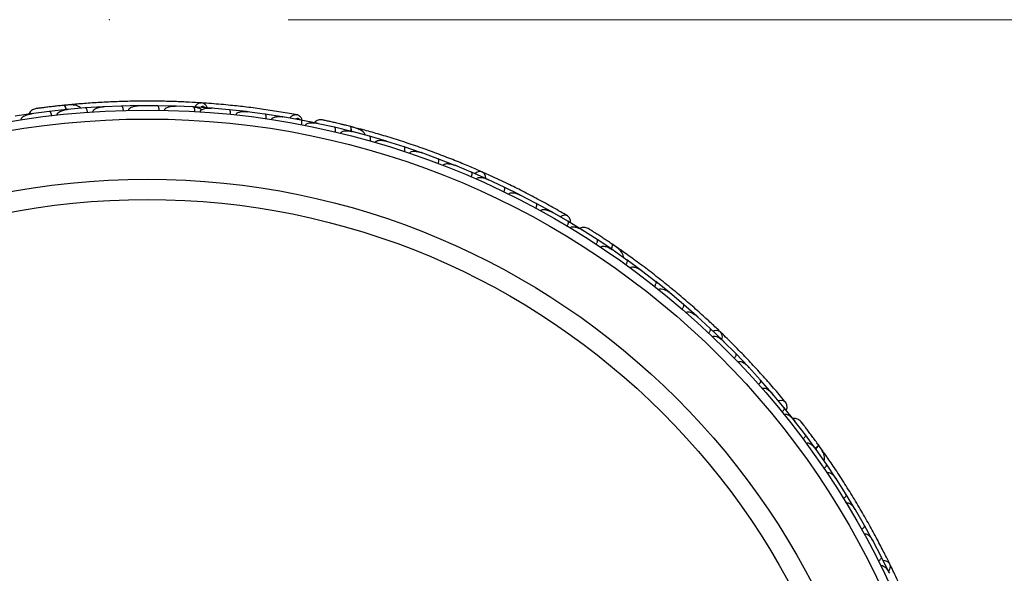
# Model space of a CAD drawing. Header units: millimetres. Extents: x 59 to 109, y 26 to 144.
# Tile 37 of 158: x 74.4 to 79.9, y 55.62 to 58.72. Entities that reach past the tile are written whole.
import ezdxf

# ---------------------------------------------------------------- set-up
doc = ezdxf.new("R2010")
doc.units = ezdxf.units.MM
doc.header["$PDSIZE"] = -1
doc.styles.add('SLDTEXTSTYLE0', font='TXT', dxfattribs={"width": 0.75})
doc.dimstyles.new('SLDDIMSTYLE2', dxfattribs={"dimtxt": 3.5, "dimasz": 3.302, "dimexe": 0, "dimexo": 0.0625, "dimgap": 0.875, "dimtad": 1, "dimlfac": 20, "dimrnd": 1e-09, "dimzin": 12, "dimdsep": 46, "dimtxsty": 'SLDTEXTSTYLE0', "dimsah": 1, "dimcen": 0.09, "dimadec": 0, "dimazin": 3, "dimtfac": 1, "dimtofl": 0, "dimtmove": 0, "dimatfit": 3, "dimfxl": 0, "dimfrac": 2, "dimtolj": 1, "dimtzin": 12, "dimarcsym": 0})

# ---------------------------------------------------------------- blocks, each defined once
blk = doc.blocks.new('_D_2')
at = {"color": 7, "linetype": 'Continuous', "lineweight": 18}
for p, q in [((75.8997, 58.7227), (102.5588, 58.7227)), ((101.5588, 58.7227), (101.5588, 26.2227)), ((75.8997, 26.2227), (102.5588, 26.2227))]:
    blk.add_line(p, q, dxfattribs=at)
for points in [[(101.5588, 58.7227), (101.0508, 55.4207), (102.0668, 55.4207)], [(101.5588, 26.2227), (102.0668, 29.5247), (101.0508, 29.5247)]]:
    blk.add_solid(points, dxfattribs=at)
at = {"color": 7, "linetype": 'Continuous', "lineweight": 18, "insert": (97.047, 39.7543), "char_height": 3.5, "attachment_point": 1, "rotation": 90, "style": 'SLDTEXTSTYLE0'}
blk.add_mtext('650', dxfattribs=at)

msp = doc.modelspace()

# ---------------------------------------------------------------- linework, layer by layer
at = {"color": 7, "linetype": 'Continuous', "lineweight": 25}
for p, q in [((74.56345, 58.2091), (74.46241, 58.19552)), ((74.66137, 58.21985), (74.56345, 58.20917)), ((74.71043, 58.24934), (74.65066, 58.24372)), ((74.67048, 58.2203), (74.66411, 58.21975)), ((74.76513, 58.22879), (74.66419, 58.21974)), ((74.86293, 58.23519), (74.76513, 58.22886)), ((74.87259, 58.23526), (74.86563, 58.23497)), ((74.96655, 58.23954), (74.86566, 58.23495)), ((75.06424, 58.24165), (74.96656, 58.23962)), ((75.16773, 58.24146), (75.06701, 58.24129)), ((75.07431, 58.2413), (75.06707, 58.24131)), ((75.2653, 58.2393), (75.16774, 58.24154)), ((75.36866, 58.23459), (75.26805, 58.23882)), ((75.2756, 58.23851), (75.2682, 58.23884)), ((75.46612, 58.22817), (75.36868, 58.23467)), ((75.56936, 58.21893), (75.46886, 58.22757)), ((75.47642, 58.22692), (75.46908, 58.22757)), ((75.66671, 58.20821), (75.56938, 58.219)), ((75.76983, 58.1944), (75.66943, 58.20748)), ((75.67679, 58.20652), (75.66971, 58.20747)), ((74.47052, 58.19716), (74.37269, 58.18224)), ((74.46799, 58.19627), (74.46226, 58.19552)), ((75.86706, 58.17934), (75.76985, 58.19447)), ((75.97005, 58.1609), (75.86976, 58.17849)), ((75.87665, 58.17728), (75.87009, 58.17845)), ((76.05919, 58.14312), (75.97008, 58.16098)), ((76.06444, 58.14156), (76.0588, 58.14281)), ((76.15853, 58.12097), (76.05894, 58.14277)), ((76.06711, 58.14153), (76.05919, 58.14312)), ((76.25421, 58.09758), (76.15855, 58.12104)), ((76.29478, 58.11259), (76.25229, 58.12369)), ((76.26293, 58.09489), (76.25675, 58.09655)), ((76.35477, 58.07049), (76.25683, 58.09651)), ((76.44886, 58.04306), (76.3548, 58.07056)), ((76.45797, 58.03982), (76.45133, 58.04192)), ((76.54773, 58.01171), (76.45135, 58.0419)), ((76.64024, 57.98028), (76.54776, 58.01178)), ((76.73743, 57.94471), (76.64273, 57.97899)), ((76.64959, 57.97651), (76.64279, 57.97899)), ((76.82838, 57.90931), (76.73747, 57.94478)), ((76.9239, 57.86953), (76.8308, 57.90791)), ((76.83779, 57.90503), (76.83094, 57.90788)), ((77.01328, 57.83016), (76.92394, 57.86959)), ((77.10714, 57.78616), (77.01565, 57.82865)), ((77.02253, 57.82546), (77.01585, 57.82858)), ((77.19494, 57.7428), (77.10718, 57.78622)), ((77.28712, 57.69455), (77.19725, 57.74118)), ((77.20384, 57.73776), (77.19751, 57.74107)), ((77.37334, 57.64715), (77.28717, 57.69461)), ((77.46381, 57.59459), (77.37559, 57.64542)), ((77.38164, 57.64193), (77.37589, 57.64527)), ((77.54839, 57.54319), (77.46387, 57.59465)), ((77.54589, 57.54414), (77.54102, 57.54724)), ((77.62726, 57.4926), (77.54113, 57.54715)), ((77.70918, 57.4379), (77.62731, 57.49266)), ((77.71645, 57.43239), (77.71121, 57.43606)), ((77.79441, 57.37805), (77.71127, 57.436)), ((77.75243, 57.43813), (77.7163, 57.46309)), ((77.87344, 57.32009), (77.79446, 57.37811)), ((77.88089, 57.31394), (77.87537, 57.31818)), ((77.95562, 57.25682), (77.87539, 57.31815)), ((78.03181, 57.19564), (77.95568, 57.25687)), ((78.11097, 57.12898), (78.0337, 57.19358)), ((78.0393, 57.1889), (78.03376, 57.19356)), ((78.18433, 57.0646), (78.11103, 57.12903)), ((78.26048, 56.99455), (78.18612, 57.06247)), ((78.19171, 57.05737), (78.18624, 57.06239)), ((78.33101, 56.92699), (78.26054, 56.9946)), ((78.40415, 56.85354), (78.33271, 56.92477)), ((78.33809, 56.91941), (78.33288, 56.92463)), ((78.47183, 56.78276), (78.40422, 56.85359)), ((78.54195, 56.7059), (78.47345, 56.78046)), ((78.47847, 56.77499), (78.47366, 56.78026)), ((78.60676, 56.63187), (78.54202, 56.70594)), ((78.6738, 56.55153), (78.60828, 56.62948)), ((78.61278, 56.62413), (78.60851, 56.62923)), ((78.7357, 56.47431), (78.67387, 56.55158)), ((78.73367, 56.47605), (78.73016, 56.48064)), ((78.79251, 56.39979), (78.73023, 56.48051)), ((78.85078, 56.32038), (78.79258, 56.39984)), ((78.8915, 56.3058), (78.86608, 56.34161)), ((78.85573, 56.31271), (78.85206, 56.31795)), ((78.9104, 56.23498), (78.85209, 56.31787)), ((78.96484, 56.15349), (78.91047, 56.23502)), ((78.96974, 56.14516), (78.966, 56.15104)), ((79.02043, 56.06593), (78.966, 56.151)), ((79.07109, 55.98238), (79.0205, 56.06596)), ((79.12268, 55.89266), (79.07217, 55.9798)), ((79.07583, 55.97349), (79.07222, 55.97976)), ((79.16959, 55.80708), (79.12275, 55.89269)), ((79.2172, 55.71521), (79.17055, 55.80446)), ((79.17405, 55.79776), (79.17064, 55.80434)), ((79.26036, 55.6276), (79.21727, 55.71524))]:
    msp.add_line(p, q, dxfattribs=at)
at = {"color": 1, "linetype": 'Continuous', "lineweight": 25, "flags": 128}
for points in [[(74.66049, 58.21949), (74.65958, 58.22256), (74.6569, 58.22991), (74.65393, 58.23586), (74.65079, 58.24019), (74.64761, 58.24273), (74.6445, 58.24338)], [(76.25327, 58.09755), (76.25346, 58.10074), (76.25345, 58.10856), (76.2527, 58.11517), (76.25124, 58.12031), (76.24911, 58.12379), (76.24642, 58.12546)], [(77.70828, 57.43819), (77.70955, 57.44113), (77.71222, 57.44848), (77.71378, 57.45495), (77.71416, 57.46028), (77.71335, 57.46427), (77.71139, 57.46677)], [(78.85004, 56.32096), (78.85223, 56.32328), (78.85726, 56.32928), (78.86093, 56.33482), (78.86311, 56.3397), (78.86372, 56.34373), (78.86273, 56.34675)]]:
    msp.add_lwpolyline(points, dxfattribs=at)
at = {"color": 7, "linetype": 'Continuous', "lineweight": 25, "flags": 128}
for points in [[(76.19848, 58.13733), (76.19882, 58.13723), (76.19913, 58.13712)], [(77.00534, 57.83387), (77.00315, 57.84869), (76.99545, 57.86261), (76.98329, 57.87104), (76.96844, 57.87278), (76.95303, 57.86756), (76.94416, 57.86111)], [(77.47899, 57.58583), (77.4787, 57.59967), (77.47291, 57.61478), (77.46188, 57.62496), (77.44725, 57.62871), (77.43115, 57.62547), (77.421, 57.61978)], [(77.6704, 57.49431), (77.67069, 57.49411), (77.67094, 57.4939)], [(78.32482, 56.93319), (78.32783, 56.94787), (78.32535, 56.96358), (78.31681, 56.97566), (78.30344, 56.98237), (78.28718, 56.98274), (78.27664, 56.97971)], [(78.68507, 56.53812), (78.68953, 56.55122), (78.68925, 56.5674), (78.68237, 56.58074), (78.6699, 56.58926), (78.65367, 56.59173), (78.64218, 56.58985)], [(79.25667, 55.63554), (79.26452, 55.6483), (79.26756, 55.66392), (79.26367, 55.67819), (79.2534, 55.68907), (79.23825, 55.69498), (79.2273, 55.69574)]]:
    msp.add_lwpolyline(points, dxfattribs=at)
at = {"color": 7, "linetype": 'Continuous', "lineweight": 25}
for radius in [4.575, 4.525, 4.188, 4.075]:
    msp.add_circle((75.11108, 53.64198), radius, dxfattribs=at)
for centre, start, end in [((76.29036, 58.08761), 25.6192, 71.09896), ((77.73974, 57.41617), 5.6192, 51.09896), ((78.87206, 56.28951), 345.6192, 31.09896)]:
    msp.add_arc(centre, 0.02567, start, end, dxfattribs=at)
for points, knots in [([(75.41633, 58.25689), (75.39357, 58.25831), (75.34812, 58.26113), (75.2647, 58.2647), (75.1736, 58.26684), (75.07695, 58.26719), (74.97841, 58.26538), (74.88194, 58.26161), (74.78997, 58.25613), (74.73639, 58.25172), (74.7096, 58.24952)], [0, 0, 0, 0, 0.1251064, 0.2497283, 0.3746743, 0.4998747, 0.6249887, 0.7502886, 0.8751757, 1, 1, 1, 1]), ([(74.48643, 58.22454), (74.48237, 58.22347), (74.47442, 58.22138), (74.46417, 58.2149), (74.45646, 58.20692), (74.45129, 58.19992), (74.45007, 58.19531), (74.44972, 58.19398)], [0, 0, 0, 0, 0.25091, 0.490928, 0.714443, 0.9181712, 1, 1, 1, 1]), ([(74.64772, 58.24371), (74.63819, 58.24273), (74.61915, 58.24077), (74.58973, 58.23752), (74.56157, 58.23423), (74.53609, 58.23109), (74.51455, 58.22833), (74.49846, 58.22619), (74.48818, 58.22479), (74.48695, 58.22461), (74.48634, 58.22452)], [0, 0, 0, 0, 0.1253341, 0.2502351, 0.3757048, 0.5015073, 0.6270811, 0.7524027, 0.8783335, 1, 1, 1, 1]), ([(74.5143, 58.22831), (74.50687, 58.22733), (74.49199, 58.22537), (74.48835, 58.22483), (74.48653, 58.22456)], [0, 0, 0, 0, 0.4997894, 1, 1, 1, 1]), ([(74.57667, 58.18566), (74.57645, 58.18721), (74.57586, 58.19133), (74.57409, 58.19764), (74.57127, 58.20382), (74.5678, 58.2081), (74.56508, 58.20931), (74.56364, 58.20928), (74.56338, 58.20925), (74.56335, 58.20925)], [0, 0, 0, 0, 0.1153787, 0.305714, 0.5012752, 0.7256734, 0.9502371, 0.9934744, 1, 1, 1, 1]), ([(74.60716, 58.18914), (74.60711, 58.18982), (74.60697, 58.1916), (74.60778, 58.19507), (74.61076, 58.20015), (74.62057, 58.20873), (74.63907, 58.21622), (74.65552, 58.21936), (74.66415, 58.22021), (74.66423, 58.22022)], [0, 0, 0, 0, 0.0273886, 0.0721385, 0.1418849, 0.2690946, 0.6203421, 0.9964192, 1, 1, 1, 1]), ([(74.74059, 58.22643), (74.73925, 58.22818), (74.73484, 58.23395), (74.7188, 58.24261), (74.68875, 58.24756), (74.65954, 58.2448), (74.64446, 58.24338)], [0, 0, 0, 0, 0.0721788, 0.2380403, 0.6064987, 1, 1, 1, 1]), ([(74.65921, 58.21856), (74.6591, 58.21908), (74.65793, 58.22479), (74.65461, 58.23317), (74.64976, 58.24158), (74.64629, 58.24351), (74.64462, 58.24339), (74.6445, 58.24338)], [0, 0, 0, 0, 0.0316493, 0.3464731, 0.6613851, 0.9762941, 1, 1, 1, 1]), ([(74.77737, 58.20479), (74.77722, 58.20636), (74.77681, 58.2105), (74.77531, 58.21688), (74.77276, 58.22318), (74.76947, 58.22761), (74.7668, 58.22892), (74.76535, 58.22896), (74.76509, 58.22894), (74.76505, 58.22894)], [0, 0, 0, 0, 0.11561, 0.3057804, 0.5012224, 0.7256982, 0.9503445, 0.9934853, 1, 1, 1, 1]), ([(74.80762, 58.2069), (74.80762, 58.20787), (74.8076, 58.20998), (74.80899, 58.21379), (74.81295, 58.21909), (74.82557, 58.22789), (74.84421, 58.23323), (74.85975, 58.2351), (74.86574, 58.23543), (74.86582, 58.23543)], [0, 0, 0, 0, 0.0388574, 0.084812, 0.162938, 0.3126958, 0.7369051, 0.9964149, 1, 1, 1, 1]), ([(74.97779, 58.21503), (74.97778, 58.21526), (74.97768, 58.21807), (74.97708, 58.22349), (74.97529, 58.23038), (74.97261, 58.23601), (74.96957, 58.23912), (74.96744, 58.23973), (74.96655, 58.2397), (74.96652, 58.2397)], [0, 0, 0, 0, 0.016652, 0.2070285, 0.3985507, 0.5993597, 0.831024, 0.9934916, 1, 1, 1, 1]), ([(75.00788, 58.21581), (75.00788, 58.21588), (75.00783, 58.21714), (75.00824, 58.21989), (75.01062, 58.22435), (75.01761, 58.23097), (75.03071, 58.23677), (75.04828, 58.24075), (75.06074, 58.2417), (75.06708, 58.24176), (75.06716, 58.24177)], [0, 0, 0, 0, 0.0028352, 0.050977, 0.1103366, 0.2078119, 0.4531845, 0.7216401, 0.9964148, 1, 1, 1, 1]), ([(75.17793, 58.21649), (75.17793, 58.21671), (75.17796, 58.21953), (75.1776, 58.22497), (75.17611, 58.23193), (75.17367, 58.23767), (75.17077, 58.24091), (75.16866, 58.24161), (75.16777, 58.24163), (75.16774, 58.24163)], [0, 0, 0, 0, 0.0167419, 0.2070718, 0.3985504, 0.5993354, 0.8310375, 0.9934948, 1, 1, 1, 1]), ([(75.20793, 58.21595), (75.20794, 58.21627), (75.20796, 58.21736), (75.20847, 58.2198), (75.21023, 58.22316), (75.21494, 58.22812), (75.22266, 58.2324), (75.2407, 58.2385), (75.25622, 58.23969), (75.26818, 58.23929), (75.26826, 58.23929)], [0, 0, 0, 0, 0.0130732, 0.044023, 0.1002245, 0.1663566, 0.3297208, 0.4739231, 0.9964125, 1, 1, 1, 1]), ([(75.36577, 58.23492), (75.36585, 58.23491), (75.37005, 58.23468), (75.37833, 58.23386), (75.39215, 58.23108), (75.40566, 58.22707), (75.4138, 58.22127), (75.41702, 58.21898)], [0, 0, 0, 0, 0.0045227, 0.2331955, 0.4600945, 0.786504, 1, 1, 1, 1]), ([(75.3778, 58.20919), (75.37785, 58.21077), (75.37799, 58.21493), (75.37734, 58.22146), (75.37562, 58.22803), (75.37293, 58.23285), (75.37045, 58.23451), (75.36901, 58.23474), (75.36875, 58.23475), (75.36872, 58.23475)], [0, 0, 0, 0, 0.1158119, 0.3058371, 0.5011744, 0.7257197, 0.95044, 0.9934949, 1, 1, 1, 1]), ([(75.40777, 58.20734), (75.40783, 58.20792), (75.40799, 58.20973), (75.40929, 58.21285), (75.41394, 58.21851), (75.42247, 58.22289), (75.4414, 58.22844), (75.45709, 58.22895), (75.46904, 58.22803), (75.46912, 58.22802)], [0, 0, 0, 0, 0.02335, 0.0734618, 0.134698, 0.325553, 0.4727956, 0.9964114, 1, 1, 1, 1]), ([(75.44801, 58.22938), (75.44601, 58.23376), (75.44171, 58.24318), (75.42978, 58.25244), (75.41929, 58.25736), (75.41365, 58.2568), (75.41294, 58.25673)], [0, 0, 0, 0, 0.2946511, 0.6339982, 0.9540083, 1, 1, 1, 1]), ([(75.95292, 58.18971), (75.92245, 58.19519), (75.8645, 58.2056), (75.76644, 58.22064), (75.67121, 58.23327), (75.5733, 58.24412), (75.4883, 58.252), (75.43291, 58.25561), (75.41423, 58.25683)], [0, 0, 0, 0, 0.2141824, 0.4072939, 0.5807554, 0.7357746, 0.9108489, 1, 1, 1, 1]), ([(75.5774, 58.19315), (75.57752, 58.19472), (75.57784, 58.19887), (75.57747, 58.20542), (75.57605, 58.21206), (75.57358, 58.217), (75.57117, 58.21876), (75.56975, 58.21905), (75.56949, 58.21908), (75.56946, 58.21908)], [0, 0, 0, 0, 0.1157169, 0.3058088, 0.5011944, 0.7257089, 0.9503963, 0.9934905, 1, 1, 1, 1]), ([(75.60741, 58.18997), (75.60754, 58.1908), (75.60779, 58.19239), (75.60911, 58.19522), (75.6125, 58.19932), (75.61889, 58.20314), (75.63223, 58.2078), (75.64944, 58.20947), (75.66367, 58.20866), (75.66966, 58.20794), (75.66974, 58.20793)], [0, 0, 0, 0, 0.0336188, 0.0647198, 0.1259403, 0.2511281, 0.3754616, 0.735616, 0.9964191, 1, 1, 1, 1]), ([(75.66679, 58.20829), (75.66682, 58.20828), (75.66775, 58.20816), (75.66859, 58.20744), (75.66939, 58.20674)], [0, 0, 0, 0, 0.0365645, 1, 1, 1, 1]), ([(74.40648, 58.16239), (74.40642, 58.1628), (74.40621, 58.16429), (74.40655, 58.16741), (74.40873, 58.17228), (74.41629, 58.18047), (74.42949, 58.18749), (74.44612, 58.19306), (74.45684, 58.19521), (74.46232, 58.196), (74.4624, 58.19601)], [0, 0, 0, 0, 0.0165279, 0.0607653, 0.1238722, 0.2334997, 0.5249132, 0.7588895, 0.9964268, 1, 1, 1, 1]), ([(75.77672, 58.16829), (75.77675, 58.16851), (75.77714, 58.1713), (75.7775, 58.17673), (75.77694, 58.18384), (75.77529, 58.18985), (75.77285, 58.19344), (75.77086, 58.19441), (75.76999, 58.19454), (75.76995, 58.19454)], [0, 0, 0, 0, 0.0163611, 0.206885, 0.3985455, 0.5994314, 0.8309806, 0.9934816, 1, 1, 1, 1]), ([(75.80684, 58.16376), (75.80708, 58.16484), (75.80738, 58.16622), (75.80873, 58.1688), (75.81199, 58.17266), (75.81878, 58.17638), (75.83249, 58.18046), (75.84986, 58.18137), (75.86403, 58.17994), (75.87003, 58.17893), (75.87011, 58.17892)], [0, 0, 0, 0, 0.0439924, 0.0565425, 0.1182118, 0.2485839, 0.3779124, 0.7339208, 0.9964229, 1, 1, 1, 1]), ([(75.86717, 58.17941), (75.8672, 58.17941), (75.86812, 58.17925), (75.86892, 58.17848), (75.86969, 58.17775)], [0, 0, 0, 0, 0.0365399, 1, 1, 1, 1]), ([(75.97767, 58.15945), (75.97704, 58.16242), (75.9752, 58.17095), (75.96622, 58.18141), (75.95585, 58.18915), (75.94885, 58.18982), (75.94688, 58.19001)], [0, 0, 0, 0, 0.1881134, 0.5406721, 0.870811, 1, 1, 1, 1]), ([(75.97576, 58.13452), (75.97602, 58.13607), (75.9767, 58.14017), (75.97692, 58.14672), (75.9761, 58.15347), (75.9741, 58.1586), (75.97187, 58.16057), (75.97049, 58.16098), (75.97024, 58.16103), (75.9702, 58.16104)], [0, 0, 0, 0, 0.11527981, 0.30568055, 0.50128983, 0.72566094, 0.95019556, 0.99347013, 1, 1, 1, 1]), ([(76.09143, 58.16182), (76.08725, 58.16221), (76.07906, 58.16296), (76.06722, 58.16038), (76.05724, 58.15551), (76.04999, 58.15071), (76.04726, 58.14679), (76.04648, 58.14566)], [0, 0, 0, 0, 0.25091, 0.490928, 0.714443, 0.9181712, 1, 1, 1, 1]), ([(76.24955, 58.12467), (76.24025, 58.12701), (76.2217, 58.13168), (76.19294, 58.13868), (76.16535, 58.14523), (76.14033, 58.15099), (76.11915, 58.15577), (76.1033, 58.15926), (76.09316, 58.16146), (76.09194, 58.16171), (76.09134, 58.16183)], [0, 0, 0, 0, 0.1253341, 0.2502351, 0.3757048, 0.5015073, 0.6270811, 0.7524027, 0.8783335, 1, 1, 1, 1]), ([(76.11891, 58.15583), (76.11159, 58.15745), (76.09694, 58.1607), (76.09334, 58.16143), (76.09153, 58.1618)], [0, 0, 0, 0, 0.4997894, 1, 1, 1, 1]), ([(75.99505, 58.13076), (75.99513, 58.13117), (75.99544, 58.13265), (75.99683, 58.13545), (76.00055, 58.13929), (76.01044, 58.1444), (76.02525, 58.14648), (76.04278, 58.14602), (76.0536, 58.14438), (76.05901, 58.14325), (76.05909, 58.14323)], [0, 0, 0, 0, 0.01652787, 0.06076532, 0.12387224, 0.23349968, 0.5249132, 0.75888947, 0.99642682, 1, 1, 1, 1]), ([(76.16293, 58.09442), (76.16326, 58.09595), (76.16411, 58.10003), (76.1646, 58.10656), (76.16407, 58.11334), (76.16227, 58.11855), (76.16013, 58.1206), (76.15876, 58.12108), (76.15851, 58.12114), (76.15848, 58.12114)], [0, 0, 0, 0, 0.1153787, 0.305714, 0.5012752, 0.7256734, 0.9502371, 0.9934744, 1, 1, 1, 1]), ([(76.19277, 58.08726), (76.19295, 58.08792), (76.19344, 58.08964), (76.19538, 58.09262), (76.19992, 58.09638), (76.21208, 58.10109), (76.23203, 58.1018), (76.24855, 58.09913), (76.25695, 58.09697), (76.25703, 58.09695)], [0, 0, 0, 0, 0.0273886, 0.0721385, 0.1418849, 0.2690946, 0.6203421, 0.9964192, 1, 1, 1, 1]), ([(76.21568, 58.13311), (76.21558, 58.13314), (76.20983, 58.1346), (76.2041, 58.13597), (76.19847, 58.13733)], [0, 0, 0, 0, 0.0166893, 1, 1, 1, 1]), ([(76.33091, 58.07667), (76.33025, 58.07877), (76.32807, 58.0857), (76.31597, 58.09933), (76.28942, 58.11426), (76.26103, 58.12165), (76.24637, 58.12547)], [0, 0, 0, 0, 0.0722062, 0.2380923, 0.6065513, 1, 1, 1, 1]), ([(76.25174, 58.09711), (76.25182, 58.09764), (76.25268, 58.1034), (76.25242, 58.11241), (76.25074, 58.12197), (76.24814, 58.12497), (76.24653, 58.12543), (76.24642, 58.12546)], [0, 0, 0, 0, 0.0316493, 0.3464731, 0.6613851, 0.9762941, 1, 1, 1, 1]), ([(76.25415, 58.09769), (76.25418, 58.09768), (76.25508, 58.09745), (76.25581, 58.09662), (76.25652, 58.09582)], [0, 0, 0, 0, 0.0365902, 1, 1, 1, 1]), ([(76.98482, 57.87042), (76.96372, 57.87967), (76.9216, 57.89813), (76.84241, 57.93101), (76.75475, 57.96537), (76.66071, 58.00004), (76.56397, 58.0332), (76.46876, 58.06356), (76.37768, 58.0905), (76.32484, 58.10482), (76.2984, 58.11198)], [0, 0, 0, 0, 0.1251424, 0.2497929, 0.374676, 0.4998622, 0.6249666, 0.7502587, 0.8750633, 1, 1, 1, 1]), ([(76.35807, 58.04375), (76.35846, 58.04528), (76.35949, 58.04931), (76.36027, 58.05582), (76.36002, 58.06261), (76.35845, 58.0679), (76.35639, 58.07005), (76.35504, 58.07058), (76.35479, 58.07065), (76.35476, 58.07066)], [0, 0, 0, 0, 0.11561, 0.3057804, 0.5012224, 0.7256982, 0.9503445, 0.9934853, 1, 1, 1, 1]), ([(76.38722, 58.03539), (76.38754, 58.0363), (76.38825, 58.03829), (76.39086, 58.0414), (76.39639, 58.04503), (76.41126, 58.04897), (76.43061, 58.04762), (76.44585, 58.04406), (76.45158, 58.04232), (76.45166, 58.0423)], [0, 0, 0, 0, 0.03885738, 0.08481202, 0.16293798, 0.31269578, 0.73690509, 0.9964149, 1, 1, 1, 1]), ([(76.44883, 58.04316), (76.44886, 58.04315), (76.44975, 58.04288), (76.45045, 58.04202), (76.45112, 58.04119)], [0, 0, 0, 0, 0.0365971, 1, 1, 1, 1]), ([(76.54991, 57.98483), (76.54998, 57.98505), (76.55024, 57.98587), (76.55067, 57.98731), (76.55116, 57.98917), (76.55159, 57.99104), (76.55194, 57.99289), (76.55222, 57.99469), (76.55243, 57.99644), (76.55256, 57.99815), (76.55261, 57.99981), (76.55259, 58.00141), (76.5525, 58.00294), (76.55232, 58.00438), (76.55206, 58.00578), (76.5517, 58.0071), (76.55123, 58.00832), (76.55067, 58.00939), (76.5501, 58.01021), (76.54953, 58.01081), (76.54901, 58.01124), (76.54845, 58.01159), (76.54802, 58.01178), (76.54778, 58.01186), (76.54775, 58.01187)], [0, 0, 0, 0, 0.01658994, 0.0633775, 0.11049052, 0.15861901, 0.20709253, 0.25420712, 0.30162982, 0.34999472, 0.39867236, 0.4480994, 0.49783654, 0.54851424, 0.59950169, 0.65642077, 0.71374835, 0.77232885, 0.83132722, 0.87154731, 0.91189673, 0.95264011, 0.99351587, 1, 1, 1, 1]), ([(76.57845, 57.97527), (76.57847, 57.97534), (76.57885, 57.97654), (76.58019, 57.97898), (76.58394, 57.98236), (76.59278, 57.98618), (76.60707, 57.98716), (76.62495, 57.98489), (76.63698, 57.98152), (76.64295, 57.97941), (76.64303, 57.97939)], [0, 0, 0, 0, 0.0028352, 0.050977, 0.1103366, 0.2078119, 0.4531845, 0.7216401, 0.9964148, 1, 1, 1, 1]), ([(76.73848, 57.91775), (76.73856, 57.91796), (76.73954, 57.9206), (76.74106, 57.92583), (76.74204, 57.93289), (76.74172, 57.93911), (76.7401, 57.94315), (76.73836, 57.94452), (76.73753, 57.94484), (76.7375, 57.94486)], [0, 0, 0, 0, 0.0167419, 0.2070718, 0.3985504, 0.5993354, 0.8310375, 0.9934948, 1, 1, 1, 1]), ([(76.76648, 57.90698), (76.7666, 57.90728), (76.767, 57.90829), (76.76831, 57.91041), (76.7711, 57.91297), (76.77723, 57.91602), (76.78595, 57.9174), (76.80499, 57.91696), (76.81998, 57.91277), (76.83108, 57.90831), (76.83115, 57.90828)], [0, 0, 0, 0, 0.0130732, 0.044023, 0.1002245, 0.1663566, 0.3297208, 0.4739231, 0.9964125, 1, 1, 1, 1]), ([(76.9238, 57.84253), (76.92439, 57.844), (76.92594, 57.84786), (76.92755, 57.85421), (76.92819, 57.86098), (76.92731, 57.86643), (76.92554, 57.86884), (76.92428, 57.86954), (76.92404, 57.86965), (76.924, 57.86966)], [0, 0, 0, 0, 0.1158119, 0.3058371, 0.5011744, 0.7257197, 0.95044, 0.9934949, 1, 1, 1, 1]), ([(76.95133, 57.83054), (76.95158, 57.83107), (76.95235, 57.83271), (76.95464, 57.8352), (76.96094, 57.83892), (76.97046, 57.84012), (76.99014, 57.83887), (77.00506, 57.83398), (77.01597, 57.82903), (77.01605, 57.82899)], [0, 0, 0, 0, 0.02335, 0.0734618, 0.134698, 0.325553, 0.4727956, 0.9964114, 1, 1, 1, 1]), ([(77.46283, 57.62442), (77.43623, 57.63995), (77.38562, 57.66948), (77.29877, 57.71723), (77.21361, 57.76182), (77.12516, 57.80572), (77.0511, 57.8409), (77.00352, 57.86191), (76.98973, 57.868)], [0, 0, 0, 0, 0.2180556, 0.4147202, 0.5912036, 0.7489875, 0.9272426, 1, 1, 1, 1]), ([(77.10587, 57.75919), (77.10652, 57.76062), (77.10824, 57.76442), (77.11013, 57.77069), (77.11107, 57.77742), (77.11044, 57.7829), (77.10878, 57.78538), (77.10754, 57.78614), (77.10731, 57.78626), (77.10728, 57.78627)], [0, 0, 0, 0, 0.1157169, 0.3058088, 0.5011944, 0.7257089, 0.9503963, 0.9934905, 1, 1, 1, 1]), ([(77.13299, 57.74594), (77.13339, 57.74667), (77.13417, 57.74808), (77.13638, 57.75029), (77.14097, 57.75298), (77.14827, 57.75439), (77.1624, 57.7542), (77.17915, 57.74989), (77.19224, 57.74426), (77.19762, 57.74153), (77.19769, 57.74149)], [0, 0, 0, 0, 0.0336188, 0.0647198, 0.1259403, 0.2511281, 0.3754616, 0.735616, 0.9964191, 1, 1, 1, 1]), ([(77.28467, 57.66766), (77.28477, 57.66786), (77.28609, 57.67034), (77.28829, 57.67533), (77.29019, 57.68219), (77.2907, 57.68841), (77.28963, 57.69262), (77.2881, 57.6942), (77.28732, 57.69463), (77.28729, 57.69464)], [0, 0, 0, 0, 0.0163611, 0.206885, 0.3985455, 0.5994314, 0.8309806, 0.9934816, 1, 1, 1, 1]), ([(77.31142, 57.6531), (77.31201, 57.65403), (77.31277, 57.65522), (77.31492, 57.65719), (77.3193, 57.6597), (77.32696, 57.66087), (77.34124, 57.66002), (77.35787, 57.65493), (77.37069, 57.64874), (77.37599, 57.64575), (77.37606, 57.64571)], [0, 0, 0, 0, 0.0439924, 0.0565425, 0.1182118, 0.2485839, 0.3779124, 0.7339208, 0.9964229, 1, 1, 1, 1]), ([(77.46015, 57.56785), (77.46092, 57.56922), (77.46297, 57.57284), (77.46542, 57.57892), (77.46696, 57.58554), (77.46683, 57.59104), (77.46541, 57.59365), (77.46425, 57.59451), (77.46403, 57.59465), (77.464, 57.59467)], [0, 0, 0, 0, 0.1152798, 0.3056806, 0.5012898, 0.7256609, 0.9501956, 0.9934701, 1, 1, 1, 1]), ([(77.477, 57.55772), (77.47721, 57.55807), (77.47801, 57.55936), (77.48027, 57.56152), (77.48508, 57.56385), (77.49613, 57.56527), (77.51076, 57.56216), (77.52707, 57.55574), (77.53667, 57.55049), (77.54137, 57.54757), (77.54144, 57.54753)], [0, 0, 0, 0, 0.01652787, 0.06076532, 0.12387224, 0.23349968, 0.5249132, 0.75888947, 0.99642682, 1, 1, 1, 1]), ([(77.57819, 57.55394), (77.57439, 57.55573), (77.56696, 57.55924), (77.55494, 57.56087), (77.5439, 57.55971), (77.53544, 57.55767), (77.53154, 57.55492), (77.53042, 57.55413)], [0, 0, 0, 0, 0.25091, 0.490928, 0.714443, 0.9181712, 1, 1, 1, 1]), ([(77.71406, 57.46495), (77.70613, 57.47033), (77.69029, 57.48106), (77.66566, 57.49748), (77.64197, 57.51307), (77.62044, 57.52704), (77.60216, 57.53877), (77.58846, 57.54748), (77.57969, 57.55301), (77.57863, 57.55366), (77.57811, 57.55398)], [0, 0, 0, 0, 0.1253341, 0.2502351, 0.3757048, 0.5015073, 0.6270811, 0.7524027, 0.8783335, 1, 1, 1, 1]), ([(77.60196, 57.53892), (77.59563, 57.54294), (77.58298, 57.551), (77.57985, 57.55293), (77.57828, 57.55389)], [0, 0, 0, 0, 0.4997894, 1, 1, 1, 1]), ([(77.62232, 57.46615), (77.62315, 57.46748), (77.62535, 57.47102), (77.62805, 57.47699), (77.62986, 57.48354), (77.62995, 57.48905), (77.62864, 57.49172), (77.62752, 57.49262), (77.62731, 57.49277), (77.62728, 57.49279)], [0, 0, 0, 0, 0.1153787, 0.305714, 0.5012752, 0.7256734, 0.9502371, 0.9934744, 1, 1, 1, 1]), ([(77.68508, 57.48449), (77.685, 57.48455), (77.6801, 57.48788), (77.67521, 57.49113), (77.6704, 57.49432)], [0, 0, 0, 0, 0.0174037, 1, 1, 1, 1]), ([(77.64791, 57.44922), (77.64831, 57.44977), (77.64935, 57.45123), (77.6522, 57.45337), (77.65775, 57.45535), (77.67079, 57.45561), (77.68977, 57.44945), (77.70439, 57.44129), (77.71155, 57.43639), (77.71161, 57.43634)], [0, 0, 0, 0, 0.0273886, 0.0721385, 0.1418849, 0.2690946, 0.6203421, 0.9964192, 1, 1, 1, 1]), ([(77.7067, 57.4383), (77.70695, 57.43877), (77.70973, 57.4439), (77.71257, 57.45245), (77.71426, 57.462), (77.71284, 57.46572), (77.71148, 57.4667), (77.71139, 57.46677)], [0, 0, 0, 0, 0.0316493, 0.3464731, 0.6613851, 0.9762941, 1, 1, 1, 1]), ([(77.7741, 57.39202), (77.7742, 57.39422), (77.77452, 57.40147), (77.76781, 57.41842), (77.74797, 57.44153), (77.72382, 57.45819), (77.71135, 57.46679)], [0, 0, 0, 0, 0.0722062, 0.2380923, 0.6065513, 1, 1, 1, 1]), ([(78.31803, 56.97455), (78.30137, 56.99046), (78.26811, 57.02222), (78.20493, 57.0802), (78.13432, 57.14247), (78.0578, 57.20721), (77.97823, 57.27146), (77.89916, 57.33255), (77.82278, 57.38902), (77.77802, 57.42055), (77.75562, 57.43632)], [0, 0, 0, 0, 0.1251424, 0.2497929, 0.374676, 0.4998622, 0.6249666, 0.7502587, 0.8750633, 1, 1, 1, 1]), ([(77.78836, 57.3518), (77.78925, 57.3531), (77.7916, 57.35654), (77.79456, 57.36238), (77.79665, 57.36885), (77.79698, 57.37436), (77.79578, 57.37708), (77.79469, 57.37804), (77.79448, 57.3782), (77.79445, 57.37822)], [0, 0, 0, 0, 0.11561, 0.3057804, 0.50122242, 0.72569819, 0.95034449, 0.99348532, 1, 1, 1, 1]), ([(77.8129, 57.33397), (77.81351, 57.33472), (77.81485, 57.33634), (77.81837, 57.33837), (77.82481, 57.33989), (77.84014, 57.33851), (77.85785, 57.33062), (77.87096, 57.32207), (77.87575, 57.31847), (77.87581, 57.31842)], [0, 0, 0, 0, 0.0388574, 0.084812, 0.162938, 0.3126958, 0.7369051, 0.9964149, 1, 1, 1, 1]), ([(77.94848, 57.23082), (77.94862, 57.231), (77.95035, 57.23322), (77.95337, 57.23775), (77.95643, 57.24418), (77.958, 57.25022), (77.95767, 57.25455), (77.95642, 57.25639), (77.95573, 57.25694), (77.9557, 57.25696)], [0, 0, 0, 0, 0.016652, 0.2070285, 0.3985507, 0.5993597, 0.831024, 0.9934916, 1, 1, 1, 1]), ([(77.97203, 57.21207), (77.97207, 57.21213), (77.97284, 57.21312), (77.97493, 57.21497), (77.97961, 57.21685), (77.98923, 57.21743), (78.00299, 57.21346), (78.01901, 57.20521), (78.02917, 57.19793), (78.03406, 57.1939), (78.03412, 57.19385)], [0, 0, 0, 0, 0.0028352, 0.050977, 0.1103366, 0.2078119, 0.4531845, 0.7216401, 0.9964148, 1, 1, 1, 1]), ([(78.10273, 57.10328), (78.10288, 57.10346), (78.10471, 57.1056), (78.10792, 57.10999), (78.11126, 57.11629), (78.11309, 57.12225), (78.11294, 57.1266), (78.11178, 57.12849), (78.11111, 57.12907), (78.11108, 57.12909)], [0, 0, 0, 0, 0.01674193, 0.20707182, 0.39855042, 0.59933539, 0.83103755, 0.9934948, 1, 1, 1, 1]), ([(78.12537, 57.08359), (78.12558, 57.08383), (78.1263, 57.08465), (78.12826, 57.08619), (78.13176, 57.08764), (78.13856, 57.0884), (78.14722, 57.08672), (78.16497, 57.0798), (78.17762, 57.07074), (78.18652, 57.06274), (78.18658, 57.06269)], [0, 0, 0, 0, 0.01307317, 0.044023, 0.10022455, 0.16635662, 0.32972078, 0.47392312, 0.99641253, 1, 1, 1, 1]), ([(78.25115, 56.96922), (78.25221, 56.9704), (78.25499, 56.9735), (78.25868, 56.97891), (78.26159, 56.98506), (78.26263, 56.99048), (78.26179, 56.99334), (78.26084, 56.99444), (78.26065, 56.99462), (78.26062, 56.99464)], [0, 0, 0, 0, 0.11581192, 0.30583711, 0.50117443, 0.72571967, 0.95043997, 0.99349487, 1, 1, 1, 1]), ([(78.27292, 56.94854), (78.27333, 56.94895), (78.27462, 56.95023), (78.27762, 56.95179), (78.28482, 56.95313), (78.29417, 56.951), (78.31224, 56.94309), (78.32459, 56.9334), (78.33315, 56.925), (78.33321, 56.92495)], [0, 0, 0, 0, 0.02335, 0.0734618, 0.134698, 0.325553, 0.4727956, 0.9964114, 1, 1, 1, 1]), ([(78.68308, 56.57991), (78.66339, 56.6036), (78.62594, 56.64865), (78.56066, 56.72323), (78.49588, 56.79426), (78.42778, 56.86576), (78.37022, 56.92415), (78.3327, 56.96017), (78.32182, 56.97061)], [0, 0, 0, 0, 0.2180556, 0.4147202, 0.5912036, 0.7489875, 0.9272426, 1, 1, 1, 1]), ([(78.39374, 56.82863), (78.39484, 56.82976), (78.39775, 56.83274), (78.40168, 56.83798), (78.40486, 56.84399), (78.40614, 56.84936), (78.40543, 56.85225), (78.40453, 56.85339), (78.40435, 56.85358), (78.40432, 56.8536)], [0, 0, 0, 0, 0.1157169, 0.3058088, 0.5011944, 0.7257089, 0.9503963, 0.9934905, 1, 1, 1, 1]), ([(78.41469, 56.80691), (78.41532, 56.80746), (78.41653, 56.80852), (78.41937, 56.80984), (78.4246, 56.8108), (78.43195, 56.80962), (78.44516, 56.80461), (78.45942, 56.79483), (78.4698, 56.78507), (78.47392, 56.78066), (78.47397, 56.7806)], [0, 0, 0, 0, 0.0336188, 0.0647198, 0.1259403, 0.2511281, 0.3754616, 0.735616, 0.9964191, 1, 1, 1, 1]), ([(78.53045, 56.68147), (78.53061, 56.68162), (78.53271, 56.6835), (78.53647, 56.68744), (78.54061, 56.69324), (78.54321, 56.6989), (78.54365, 56.70322), (78.54275, 56.70524), (78.54216, 56.7059), (78.54214, 56.70593)], [0, 0, 0, 0, 0.0163611, 0.206885, 0.3985455, 0.5994314, 0.8309806, 0.9934816, 1, 1, 1, 1]), ([(78.55061, 56.65864), (78.55148, 56.65931), (78.5526, 56.66017), (78.5553, 56.66128), (78.56028, 56.66215), (78.56787, 56.66063), (78.58099, 56.65494), (78.59488, 56.64447), (78.60481, 56.63427), (78.60877, 56.62965), (78.60882, 56.62958)], [0, 0, 0, 0, 0.0439924, 0.0565425, 0.1182118, 0.2485839, 0.3779124, 0.7339208, 0.9964229, 1, 1, 1, 1]), ([(78.66121, 56.52766), (78.66241, 56.52868), (78.66557, 56.53139), (78.66995, 56.53626), (78.67366, 56.54195), (78.67542, 56.54717), (78.67498, 56.55011), (78.67419, 56.55131), (78.67402, 56.55152), (78.674, 56.55154)], [0, 0, 0, 0, 0.11527981, 0.30568055, 0.50128983, 0.72566094, 0.95019556, 0.99347013, 1, 1, 1, 1]), ([(78.67358, 56.51238), (78.6739, 56.51264), (78.67509, 56.51357), (78.67795, 56.51483), (78.68327, 56.51538), (78.69414, 56.51293), (78.70682, 56.50501), (78.71995, 56.49339), (78.72718, 56.48518), (78.7306, 56.48083), (78.73065, 56.48077)], [0, 0, 0, 0, 0.0165279, 0.0607653, 0.1238722, 0.2334997, 0.5249132, 0.7588895, 0.9964268, 1, 1, 1, 1]), ([(78.76737, 56.47422), (78.76442, 56.4772), (78.75863, 56.48305), (78.7479, 56.48868), (78.73713, 56.49136), (78.72848, 56.49235), (78.72387, 56.4911), (78.72255, 56.49074)], [0, 0, 0, 0, 0.25091, 0.490928, 0.714443, 0.9181712, 1, 1, 1, 1]), ([(78.86462, 56.34413), (78.859, 56.35189), (78.84779, 56.3674), (78.83026, 56.39125), (78.81333, 56.414), (78.79788, 56.43449), (78.78471, 56.45177), (78.77482, 56.46463), (78.76846, 56.47284), (78.76769, 56.47381), (78.76731, 56.47429)], [0, 0, 0, 0, 0.1253341, 0.2502351, 0.3757048, 0.5015073, 0.6270811, 0.7524027, 0.8783335, 1, 1, 1, 1]), ([(78.78457, 56.45197), (78.78001, 56.45792), (78.77087, 56.46982), (78.76858, 56.4727), (78.76744, 56.47414)], [0, 0, 0, 0, 0.4997894, 1, 1, 1, 1]), ([(78.77882, 56.37663), (78.78006, 56.3776), (78.78333, 56.38017), (78.78791, 56.38486), (78.79185, 56.39039), (78.79382, 56.39554), (78.7935, 56.39849), (78.79276, 56.39973), (78.79261, 56.39994), (78.79259, 56.39996)], [0, 0, 0, 0, 0.11537866, 0.30571398, 0.50127523, 0.72567344, 0.9502371, 0.99347441, 1, 1, 1, 1]), ([(78.79708, 56.35197), (78.79764, 56.35235), (78.79912, 56.35336), (78.80252, 56.3544), (78.80842, 56.35436), (78.82076, 56.35015), (78.83649, 56.33787), (78.84744, 56.3252), (78.85248, 56.31815), (78.85253, 56.31808)], [0, 0, 0, 0, 0.0273886, 0.0721385, 0.1418849, 0.2690946, 0.6203421, 0.9964192, 1, 1, 1, 1]), ([(78.84407, 56.3724), (78.84401, 56.37248), (78.84055, 56.37729), (78.83706, 56.38201), (78.83363, 56.38665)], [0, 0, 0, 0, 0.0174037, 1, 1, 1, 1]), ([(78.84859, 56.3216), (78.84898, 56.32196), (78.85334, 56.32582), (78.85894, 56.33289), (78.86379, 56.34129), (78.86373, 56.34526), (78.86279, 56.34665), (78.86273, 56.34675)], [0, 0, 0, 0, 0.0316493, 0.3464731, 0.6613851, 0.9762941, 1, 1, 1, 1]), ([(78.89609, 56.25506), (78.89694, 56.25709), (78.89972, 56.2638), (78.89921, 56.28202), (78.88847, 56.31052), (78.87148, 56.33443), (78.8627, 56.34678)], [0, 0, 0, 0, 0.0722062, 0.2380923, 0.6065513, 1, 1, 1, 1]), ([(79.26444, 55.67673), (79.25422, 55.69738), (79.23383, 55.7386), (79.19429, 55.81469), (79.14923, 55.89736), (79.09947, 55.98436), (79.04668, 56.07195), (78.99327, 56.1564), (78.94081, 56.23559), (78.90953, 56.28052), (78.89388, 56.303)], [0, 0, 0, 0, 0.1251424, 0.2497929, 0.374676, 0.4998622, 0.6249666, 0.7502587, 0.8750633, 1, 1, 1, 1]), ([(78.89574, 56.21238), (78.89702, 56.2133), (78.9004, 56.21573), (78.90518, 56.22021), (78.90936, 56.22558), (78.91155, 56.23064), (78.91135, 56.23361), (78.91066, 56.23488), (78.91052, 56.2351), (78.9105, 56.23513)], [0, 0, 0, 0, 0.11561, 0.3057804, 0.5012224, 0.7256982, 0.9503445, 0.9934853, 1, 1, 1, 1]), ([(78.91269, 56.18724), (78.91353, 56.18773), (78.91534, 56.1888), (78.91934, 56.18951), (78.92591, 56.18873), (78.93984, 56.18219), (78.95379, 56.16872), (78.96318, 56.1562), (78.96645, 56.15118), (78.9665, 56.15111)], [0, 0, 0, 0, 0.0388574, 0.084812, 0.162938, 0.3126958, 0.7369051, 0.9964149, 1, 1, 1, 1]), ([(79.00482, 56.04394), (79.00501, 56.04406), (79.0074, 56.04555), (79.01179, 56.04878), (79.01687, 56.05378), (79.0204, 56.05891), (79.02157, 56.0631), (79.02103, 56.06525), (79.02057, 56.06601), (79.02055, 56.06603)], [0, 0, 0, 0, 0.016652, 0.2070285, 0.3985507, 0.5993597, 0.831024, 0.9934916, 1, 1, 1, 1]), ([(79.02054, 56.01827), (79.0206, 56.01831), (79.02166, 56.01898), (79.02426, 56.01999), (79.0293, 56.02017), (79.03853, 56.01742), (79.05011, 56.00898), (79.06234, 55.99575), (79.06939, 55.98543), (79.07261, 55.97998), (79.07266, 55.97991)], [0, 0, 0, 0, 0.00283524, 0.05097702, 0.11033655, 0.20781194, 0.45318455, 0.72164005, 0.99641479, 1, 1, 1, 1]), ([(79.10615, 55.87134), (79.10635, 55.87145), (79.1088, 55.87283), (79.11333, 55.87587), (79.11861, 55.88064), (79.12237, 55.88562), (79.12372, 55.88975), (79.12327, 55.89192), (79.12284, 55.8927), (79.12282, 55.89273)], [0, 0, 0, 0, 0.0167419, 0.2070718, 0.3985504, 0.5993354, 0.8310375, 0.9934948, 1, 1, 1, 1]), ([(79.12068, 55.84509), (79.12097, 55.84524), (79.12192, 55.84576), (79.12429, 55.84654), (79.12807, 55.8467), (79.13473, 55.8451), (79.14229, 55.84056), (79.1566, 55.82798), (79.16539, 55.81514), (79.17102, 55.80458), (79.17106, 55.80451)], [0, 0, 0, 0, 0.0130732, 0.044023, 0.1002245, 0.1663566, 0.3297208, 0.4739231, 0.9964125, 1, 1, 1, 1]), ([(79.19977, 55.6946), (79.20116, 55.69534), (79.20483, 55.69731), (79.21016, 55.70113), (79.21499, 55.7059), (79.21782, 55.71064), (79.21801, 55.71362), (79.21749, 55.71498), (79.21738, 55.71521), (79.21736, 55.71524)], [0, 0, 0, 0, 0.11581192, 0.30583711, 0.50117443, 0.72571967, 0.95043997, 0.99349487, 1, 1, 1, 1]), ([(79.4725, 55.18103), (79.46209, 55.21003), (79.44231, 55.26518), (79.40647, 55.35758), (79.3699, 55.44648), (79.33036, 55.53696), (79.29624, 55.61152), (79.2733, 55.6582), (79.26665, 55.67173)], [0, 0, 0, 0, 0.2180556, 0.4147202, 0.5912036, 0.7489875, 0.9272426, 1, 1, 1, 1]), ([(79.21315, 55.66772), (79.21368, 55.66796), (79.21533, 55.66872), (79.21868, 55.66916), (79.2259, 55.66796), (79.23396, 55.66276), (79.24824, 55.64915), (79.25652, 55.63581), (79.2617, 55.625), (79.26173, 55.62493)], [0, 0, 0, 0, 0.02335, 0.0734618, 0.134698, 0.325553, 0.4727956, 0.9964114, 1, 1, 1, 1])]:
    msp.add_open_spline(points, degree=3, knots=knots, dxfattribs=at)
at = {"color": 1, "linetype": 'Continuous', "lineweight": 25}
for points, knots in [([(75.3778, 58.23371), (75.3779, 58.23399), (75.37981, 58.23942), (75.387, 58.2475), (75.3984, 58.25545), (75.40772, 58.25789), (75.4124, 58.25704), (75.41287, 58.25695)], [0, 0, 0, 0, 0.01703896, 0.33295236, 0.6489079, 0.96483229, 1, 1, 1, 1]), ([(75.43638, 58.23015), (75.43599, 58.23066), (75.43377, 58.2335), (75.42903, 58.23555), (75.42235, 58.23671), (75.41622, 58.23583), (75.41246, 58.23297), (75.41099, 58.23185)], [0, 0, 0, 0, 0.0628011, 0.3494348, 0.5289569, 0.8159082, 1, 1, 1, 1]), ([(75.90912, 58.17164), (75.91037, 58.17371), (75.91438, 58.18041), (75.92439, 58.18786), (75.93562, 58.19125), (75.94303, 58.19206), (75.94561, 58.19103), (75.94567, 58.191)], [0, 0, 0, 0, 0.1448726, 0.4686319, 0.7924594, 0.9952142, 1, 1, 1, 1]), ([(75.96595, 58.16216), (75.96467, 58.16361), (75.96151, 58.16719), (75.95558, 58.16924), (75.94877, 58.16929), (75.94389, 58.16829), (75.9413, 58.16611), (75.941, 58.16586)], [0, 0, 0, 0, 0.1979098, 0.4888458, 0.6709783, 0.9618656, 1, 1, 1, 1])]:
    msp.add_open_spline(points, degree=3, knots=knots, dxfattribs=at)
at = {"color": 7, "linetype": 'Continuous', "lineweight": 0}
msp.add_point((74.89966, 58.72274), dxfattribs=at)

# ---------------------------------------------------------------- dimensions: what is measured, and where the dimension line sits
at = {"color": 7, "linetype": 'Continuous', "lineweight": 18}
dim = msp.add_linear_dim(base=(101.55876, 26.22274), p1=(74.89966, 58.72274), p2=(74.89966, 26.22274), angle=90, dimstyle='SLDDIMSTYLE2', dxfattribs=at)
dim.commit()
dim.dimension.update_dxf_attribs({"geometry": '_D_2', "text_midpoint": (101.55876, 43.63346), "dimtype": 160})

doc.saveas('drawing.dxf')
